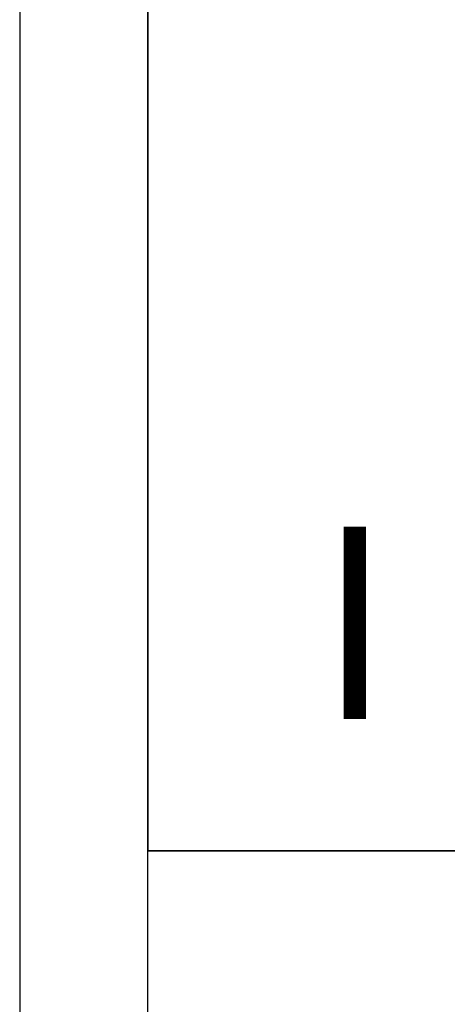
# Model space of a CAD drawing. Header units: metres. Extents: x 391.1 to 430.4, y 12.7 to 28.9.
# Tile 47 of 165: x 401.356 to 401.69, y 27.141 to 27.909. Entities that reach past the tile are written whole.
import ezdxf

# ---------------------------------------------------------------- set-up
doc = ezdxf.new("R2010")
doc.units = ezdxf.units.M
doc.layers.add('01_SUELOS', color=7, linetype='Continuous', lineweight=25, true_color=0x007f00)
for name, color, linetype, lineweight in [('A-WALL-____-MCUT', 7, 'Continuous', 25), ('A-WALL-____-OTLN', 7, 'Continuous', 25), ('G-____-____-TEXT', 7, 'Continuous', 30)]:
    doc.layers.add(name, color=color, linetype=linetype, lineweight=lineweight)
doc.styles.add('Tahoma_3', font='tahoma.ttf', dxfattribs={"height": 0.15})

# ---------------------------------------------------------------- blocks, each defined once
blk = doc.blocks.new('Family - Envans PB-155461-01_FON_P0')
at = {"layer": 'A-WALL-____-MCUT', "color": 253, "true_color": 0xaaaaaa}
for p, q in [((6.12307, 0.1), (3.61987, 0.1)), ((3.61987, 0), (6.12307, 0))]:
    blk.add_line(p, q, dxfattribs=at)
at = {"layer": 'A-WALL-____-OTLN', "color": 253, "true_color": 0xaaaaaa}
for p, q in [((6.12307, 0.1), (0, 0.1)), ((0, 0), (6.12307, 0))]:
    blk.add_line(p, q, dxfattribs=at)
at = {"layer": 'A-WALL-____-OTLN', "color": 253, "lineweight": 18, "true_color": 0xaaaaaa}
blk.add_line((-0.00093, 0), (6.12307, 0), dxfattribs=at)
blk = doc.blocks.new('Family - LONDR55-XX_ZZ-ARQ-CAA-M3D-Londres55-155523-01_FON_P0')
at = {"layer": '01_SUELOS', "color": 9, "true_color": 0xaad4aa}
for p, q in [((0, 0.86746), (0, 0)), ((0, 0), (0, 0.86746)), ((0, 0), (1.80213, 0)), ((1.80213, 0), (0, 0))]:
    blk.add_line(p, q, dxfattribs=at)
blk = doc.blocks.new('Family - LONDR55-XX_ZZ-ARQ-CAA-M3D-Londres55-155971-01_FON_P0')
at = {"layer": '01_SUELOS', "color": 9, "true_color": 0xaad4aa}
for p, q in [((4.1273, 14.06017), (4.1273, 15.06324)), ((4.1273, 14.06017), (4.1273, 15.06324)), ((4.1273, 14.06017), (4.1273, 15.06324)), ((4.1273, 14.06017), (4.1273, 15.06324)), ((5.92943, 14.06017), (4.1273, 14.06017)), ((5.92943, 14.06017), (4.1273, 14.06017)), ((5.92943, 14.06017), (4.1273, 14.06017)), ((5.92943, 14.06017), (4.1273, 14.06017))]:
    blk.add_line(p, q, dxfattribs=at)
blk = doc.blocks.new('LONDR55-XX_ZZ-ARQ-CAA-M3D-Londres55_ifc-1-01_FON_P0')
at = {"layer": '01_SUELOS', "color": 253, "lineweight": 18, "true_color": 0xaaaaaa}
for name, p in [('Family - LONDR55-XX_ZZ-ARQ-CAA-M3D-Londres55-155971-01_FON_P0', (397.32915, 13.20061)), ('Family - LONDR55-XX_ZZ-ARQ-CAA-M3D-Londres55-155523-01_FON_P0', (401.45645, 27.26078))]:
    blk.add_blockref(name, p, dxfattribs=at)
at = {"layer": 'A-WALL-____-OTLN', "color": 253, "lineweight": 18, "true_color": 0xaaaaaa, "rotation": 90}
blk.add_blockref('Family - Envans PB-155461-01_FON_P0', (401.45645, 22.14078), dxfattribs=at)

msp = doc.modelspace()

# ---------------------------------------------------------------- block references
at = {"lineweight": 5}
msp.add_blockref('LONDR55-XX_ZZ-ARQ-CAA-M3D-Londres55_ifc-1-01_FON_P0', (0, 0), dxfattribs=at)

# ---------------------------------------------------------------- texts
at = {"layer": 'G-____-____-TEXT', "insert": (401.59179, 27.51354), "char_height": 0.15, "width": 0.0921941, "attachment_point": 1, "style": 'Tahoma_3'}
msp.add_mtext('I', dxfattribs=at)

doc.saveas('drawing.dxf')
